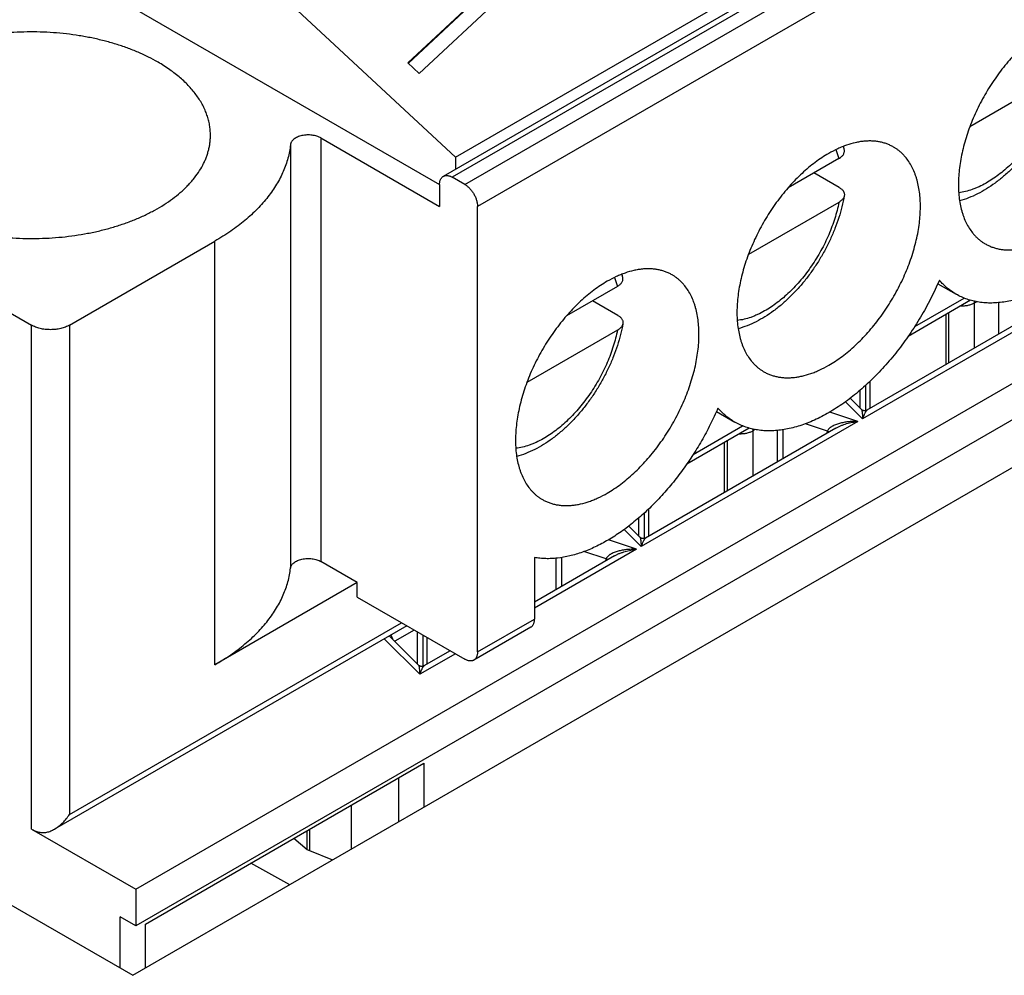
# Model space of a CAD drawing. Header units: inches. Extents: x 0 to 34, y 0 to 22.
# Tile 93 of 118: x 28.713 to 29.146, y 13.664 to 14.084. Entities that reach past the tile are written whole.
import ezdxf

# ---------------------------------------------------------------- set-up
doc = ezdxf.new("R2010")
doc.units = ezdxf.units.IN
doc.header["$LTSCALE"] = 1.87
doc.header["$MEASUREMENT"] = 0
doc.layers.get('0').update_dxf_attribs({"linetype": 'CONTINUOUS'})

msp = doc.modelspace()

# ---------------------------------------------------------------- linework, layer by layer
at = {"color": 7, "linetype": 'CONTINUOUS'}
for p, q in [((29.30542, 14.24991), (28.89898, 14.01523)), ((29.30936, 14.24952), (28.90291, 14.01484)), ((28.90431, 14.02368), (29.29405, 14.24872)), ((28.90848, 14.01163), (29.31493, 14.2463)), ((29.3205, 14.23666), (28.91405, 14.00198)), ((28.61478, 14.17478), (28.89735, 14.01163)), ((28.79573, 14.1247), (28.90431, 14.02368)), ((28.93245, 14.11103), (28.88339, 14.06514)), ((28.88358, 14.06496), (28.93229, 14.11051)), ((28.88838, 14.0605), (28.94466, 14.11306)), ((28.76231, 13.66358), (29.46, 14.06642)), ((28.88838, 14.0605), (28.88339, 14.06514)), ((29.1705, 14.06005), (29.13065, 14.03704)), ((28.57302, 14.03333), (28.71779, 13.94974)), ((28.83173, 14.02919), (28.83173, 13.84275)), ((28.84516, 14.03212), (28.89735, 14.00198)), ((28.84516, 14.03212), (28.84516, 13.84568)), ((29.07174, 14.02699), (29.07306, 14.02308)), ((28.90431, 14.02368), (28.90431, 14.01831)), ((29.07306, 14.02308), (29.0507, 14.01017)), ((29.07322, 14.01031), (29.06208, 14.01674)), ((28.89735, 14.01163), (28.89735, 14.00198)), ((28.90848, 14.01163), (28.90291, 14.01484)), ((29.07306, 14.00379), (29.03321, 13.98078)), ((28.91405, 13.8059), (28.91405, 14.00198)), ((28.73449, 13.94974), (28.79852, 13.98671)), ((28.79852, 13.80028), (28.79852, 13.98671)), ((28.76372, 13.70143), (29.23419, 13.97307)), ((28.9743, 13.97073), (28.97563, 13.96682)), ((29.1166, 13.96799), (29.12465, 13.96335)), ((28.97563, 13.96682), (28.95326, 13.95391)), ((29.17888, 13.96364), (29.0835, 13.90857)), ((28.97578, 13.95405), (28.96465, 13.96048)), ((29.16917, 13.96069), (29.08534, 13.91229)), ((29.13103, 13.96067), (29.10352, 13.94479)), ((29.10642, 13.94912), (29.12813, 13.96166)), ((29.13252, 13.96029), (29.13258, 13.95941)), ((29.13368, 13.96004), (29.13258, 13.95941)), ((29.13258, 13.95941), (29.13258, 13.93957)), ((29.14349, 13.94586), (29.14349, 13.95965)), ((29.23419, 13.957), (28.76372, 13.68535)), ((29.12145, 13.93314), (29.12145, 13.95514)), ((29.12006, 13.95434), (29.12006, 13.93234)), ((28.71779, 13.72795), (28.71779, 13.94974)), ((28.73449, 13.94974), (28.73449, 13.73438)), ((28.97563, 13.94754), (28.93578, 13.92453)), ((29.08665, 13.92495), (29.08665, 13.91305)), ((29.08247, 13.91313), (29.08247, 13.92117)), ((29.08478, 13.92321), (29.08478, 13.91208)), ((29.07602, 13.91605), (29.0835, 13.90857)), ((29.083, 13.9126), (29.07804, 13.91756)), ((29.01917, 13.91173), (29.02721, 13.90709)), ((29.08145, 13.90738), (29.06908, 13.9115)), ((29.08346, 13.91226), (29.08329, 13.91236)), ((29.08534, 13.91229), (29.08531, 13.91228)), ((29.08145, 13.90738), (28.98607, 13.85231)), ((29.07173, 13.90443), (28.9879, 13.85603)), ((29.03359, 13.90441), (29.00609, 13.88853)), ((29.00898, 13.89286), (29.03069, 13.9054)), ((29.03508, 13.90403), (29.03515, 13.90315)), ((29.03624, 13.90378), (29.03515, 13.90315)), ((29.03515, 13.90315), (29.03515, 13.88331)), ((29.04605, 13.88961), (29.04605, 13.90339)), ((29.04843, 13.90369), (29.04843, 13.89098)), ((29.06802, 13.9031), (29.05832, 13.90633)), ((29.06787, 13.90221), (29.06802, 13.9031)), ((29.06862, 13.90264), (29.06802, 13.9031)), ((29.02401, 13.87688), (29.02401, 13.89888)), ((29.02262, 13.89808), (29.02262, 13.87608)), ((28.98921, 13.86869), (28.98921, 13.85679)), ((28.98504, 13.85687), (28.98504, 13.86491)), ((28.98734, 13.86695), (28.98734, 13.85582)), ((28.97858, 13.85979), (28.98607, 13.85231)), ((28.98556, 13.85634), (28.98061, 13.8613)), ((28.98401, 13.85112), (28.97166, 13.85524)), ((28.98602, 13.856), (28.98586, 13.8561)), ((28.98791, 13.85603), (28.98788, 13.85602)), ((28.98401, 13.85112), (28.9391, 13.82519)), ((28.9743, 13.84818), (28.9391, 13.82786)), ((28.9391, 13.84746), (28.9391, 13.82037)), ((28.94862, 13.83335), (28.94862, 13.84714)), ((28.95099, 13.84744), (28.95099, 13.83472)), ((28.97058, 13.84684), (28.96089, 13.85007)), ((28.97044, 13.84595), (28.97058, 13.84684)), ((28.97119, 13.84638), (28.97058, 13.84684)), ((28.86116, 13.83644), (28.84516, 13.84568)), ((28.86116, 13.83644), (28.79852, 13.80028)), ((28.86116, 13.83001), (28.86116, 13.83644)), ((28.86116, 13.83001), (28.90848, 13.80269)), ((28.91405, 13.8059), (28.9391, 13.82037)), ((28.88295, 13.81743), (28.7279, 13.72791)), ((28.73449, 13.73438), (28.88064, 13.81876)), ((28.93747, 13.81676), (28.91242, 13.8023)), ((28.873, 13.81169), (28.88863, 13.79605)), ((28.88813, 13.80008), (28.87524, 13.81298)), ((28.87593, 13.81338), (28.8766, 13.81162)), ((28.88621, 13.81555), (28.87762, 13.81059)), ((28.8876, 13.80061), (28.8876, 13.81474)), ((28.88991, 13.81341), (28.88991, 13.79956)), ((28.89178, 13.81233), (28.89178, 13.80053)), ((28.9043, 13.8051), (28.88863, 13.79605)), ((28.902, 13.80643), (28.89047, 13.79977)), ((28.88859, 13.79974), (28.88842, 13.79984)), ((28.89047, 13.79978), (28.89044, 13.79976)), ((28.53926, 13.79236), (28.76231, 13.66358)), ((28.7679, 13.68616), (28.89039, 13.75688)), ((28.89039, 13.75688), (28.89039, 13.73753)), ((28.87925, 13.75045), (28.87925, 13.7311)), ((28.85842, 13.73843), (28.85842, 13.71907)), ((28.71779, 13.72795), (28.76372, 13.70143)), ((28.83916, 13.719), (28.83916, 13.72731)), ((28.84013, 13.72787), (28.84013, 13.71844)), ((28.83324, 13.72389), (28.83916, 13.719)), ((28.83916, 13.719), (28.83961, 13.7187)), ((28.83961, 13.7187), (28.84013, 13.71844)), ((28.84013, 13.71844), (28.85025, 13.71435)), ((28.8314, 13.70347), (28.81435, 13.71298)), ((28.76372, 13.70143), (28.76372, 13.68535)), ((28.76372, 13.68535), (28.75676, 13.68937)), ((28.75676, 13.66678), (28.75676, 13.68937)), ((28.7679, 13.6668), (28.7679, 13.68616))]:
    msp.add_line(p, q, dxfattribs=at)
for points in [[(29.08531, 13.91228), (29.08515, 13.9122), (29.08498, 13.91213), (29.08479, 13.91208), (29.0846, 13.91205), (29.0844, 13.91203), (29.08421, 13.91204), (29.08401, 13.91207), (29.08382, 13.91211), (29.08364, 13.91218), (29.08346, 13.91226), (29.08329, 13.91236), (29.08314, 13.91247), (29.083, 13.9126)], [(28.98788, 13.85602), (28.98772, 13.85594), (28.98754, 13.85587), (28.98736, 13.85582), (28.98716, 13.85579), (28.98697, 13.85578), (28.98677, 13.85578), (28.98658, 13.85581), (28.98639, 13.85586), (28.9862, 13.85592), (28.98602, 13.856), (28.98586, 13.8561), (28.98571, 13.85621), (28.98556, 13.85634)], [(28.89044, 13.79976), (28.89028, 13.79968), (28.89011, 13.79961), (28.88992, 13.79956), (28.88973, 13.79953), (28.88953, 13.79952), (28.88934, 13.79952), (28.88914, 13.79955), (28.88895, 13.7996), (28.88876, 13.79966), (28.88859, 13.79974), (28.88842, 13.79984), (28.88827, 13.79996), (28.88813, 13.80009)]]:
    msp.add_lwpolyline(points, dxfattribs=at)
for centre in [(29.03853, 14.01886), (28.9411, 13.9626)]:
    msp.add_arc(centre, 0.03777, 12.4439, 14.6942, dxfattribs=at)
for points, knots in [([(29.16599, 14.08155), (29.16498, 14.08097), (29.16297, 14.07972), (29.16002, 14.07764), (29.1571, 14.07532), (29.15423, 14.07278), (29.15142, 14.07005), (29.14869, 14.06712), (29.14606, 14.06402), (29.14353, 14.06076), (29.14113, 14.05736), (29.13886, 14.05384), (29.13673, 14.05022), (29.13476, 14.04652), (29.13297, 14.04275), (29.13135, 14.03894), (29.12991, 14.03511), (29.12868, 14.03128), (29.12764, 14.02747), (29.12681, 14.0237), (29.12619, 14.01999), (29.12579, 14.01636), (29.1256, 14.01283), (29.12563, 14.00942), (29.12588, 14.00615), (29.12635, 14.00303), (29.12693, 14.00055), (29.1275, 13.99866), (29.12812, 13.99687), (29.12903, 13.99476), (29.13033, 13.99242), (29.13159, 13.99065), (29.13269, 13.98935), (29.13356, 13.98845), (29.13446, 13.98762), (29.13541, 13.98684), (29.13641, 13.98614), (29.1371, 13.98571), (29.13745, 13.98551)], [0, 0, 0, 0, 0.030664, 0.062386, 0.095099, 0.128721, 0.163158, 0.198306, 0.23405, 0.270271, 0.306843, 0.343636, 0.380517, 0.417354, 0.454013, 0.490365, 0.526282, 0.561641, 0.596326, 0.63023, 0.663255, 0.695315, 0.726337, 0.756266, 0.785065, 0.812717, 0.839231, 0.852074, 0.864649, 0.889026, 0.912465, 0.9351, 0.946171, 0.957105, 0.967928, 0.978667, 0.989348, 1, 1, 1, 1]), ([(28.77346, 14.06548), (28.77207, 14.06628), (28.76919, 14.06782), (28.76466, 14.06991), (28.75988, 14.0718), (28.75488, 14.07348), (28.74967, 14.07494), (28.74429, 14.07618), (28.73877, 14.07719), (28.73313, 14.07796), (28.72742, 14.07849), (28.72165, 14.07878), (28.71586, 14.07882), (28.71007, 14.07861), (28.70434, 14.07816), (28.69867, 14.07747), (28.69311, 14.07654), (28.68768, 14.07538), (28.68241, 14.07399), (28.67733, 14.07238), (28.67248, 14.07056), (28.66786, 14.06854), (28.66352, 14.06633), (28.65947, 14.06393), (28.65573, 14.06138), (28.65232, 14.05867), (28.64976, 14.05627), (28.64789, 14.05429), (28.64619, 14.05231), (28.6443, 14.04977), (28.6427, 14.0471), (28.64163, 14.04493), (28.64095, 14.0433), (28.64036, 14.04166), (28.63988, 14.04001), (28.63951, 14.03835), (28.63924, 14.03668), (28.63908, 14.035), (28.63905, 14.03389), (28.63905, 14.03333)], [0, 0, 0, 0, 0.030663, 0.062384, 0.095096, 0.128717, 0.163153, 0.198299, 0.234042, 0.270262, 0.306833, 0.343624, 0.380504, 0.41734, 0.453999, 0.49035, 0.526265, 0.561624, 0.596308, 0.630212, 0.663236, 0.695296, 0.726318, 0.756248, 0.785046, 0.812699, 0.839214, 0.852058, 0.864633, 0.88901, 0.912451, 0.923864, 0.935096, 0.946167, 0.957102, 0.967926, 0.978665, 0.989347, 1, 1, 1, 1]), ([(28.79653, 14.03333), (28.79653, 14.03407), (28.79646, 14.03556), (28.79618, 14.0378), (28.7957, 14.04002), (28.79504, 14.04222), (28.79419, 14.0444), (28.79315, 14.04656), (28.79194, 14.04868), (28.79054, 14.05076), (28.78897, 14.0528), (28.78662, 14.0555), (28.78395, 14.05805), (28.78102, 14.06045), (28.77781, 14.06282), (28.77524, 14.06445), (28.77346, 14.06548)], [0, 0, 0, 0, 0.053903, 0.108064, 0.162735, 0.218157, 0.274554, 0.332128, 0.39106, 0.451505, 0.513593, 0.577429, 0.710591, 0.780061, 0.851464, 1, 1, 1, 1]), ([(29.17288, 14.06292), (29.17259, 14.06131), (29.17189, 14.05809), (29.17051, 14.05329), (29.16879, 14.0485), (29.16676, 14.04375), (29.16444, 14.03909), (29.16184, 14.03457), (29.15898, 14.03021), (29.1559, 14.02606), (29.15262, 14.02216), (29.14917, 14.01854), (29.14557, 14.01523), (29.14185, 14.01227), (29.13803, 14.00967), (29.13414, 14.00747), (29.13019, 14.0057), (29.1275, 14.00479), (29.12616, 14.00443)], [0, 0, 0, 0, 0.062333, 0.126174, 0.191254, 0.257257, 0.323832, 0.390611, 0.457215, 0.523276, 0.588441, 0.65239, 0.714849, 0.775603, 0.834509, 0.891506, 0.946627, 1, 1, 1, 1]), ([(29.1705, 14.06005), (29.17026, 14.05887), (29.16972, 14.05648), (29.1687, 14.05292), (29.16746, 14.04934), (29.16603, 14.04578), (29.1644, 14.04225), (29.1626, 14.03878), (29.16063, 14.0354), (29.1585, 14.03212), (29.15623, 14.02897), (29.15384, 14.02597), (29.15134, 14.02315), (29.14875, 14.02051), (29.14609, 14.01809), (29.14337, 14.01589), (29.14062, 14.01393), (29.13874, 14.01277), (29.13779, 14.01224)], [0, 0, 0, 0, 0.060813, 0.123152, 0.186768, 0.25139, 0.316734, 0.382504, 0.448399, 0.514118, 0.579359, 0.643829, 0.707246, 0.769343, 0.829872, 0.888612, 0.945373, 1, 1, 1, 1]), ([(28.66211, 14.00118), (28.6635, 14.00038), (28.66638, 13.99883), (28.67091, 13.99675), (28.67569, 13.99486), (28.6807, 13.99318), (28.6859, 13.99171), (28.69128, 13.99047), (28.6968, 13.98947), (28.70244, 13.98869), (28.70816, 13.98816), (28.71393, 13.98788), (28.71972, 13.98784), (28.7255, 13.98804), (28.73124, 13.98849), (28.7369, 13.98918), (28.74246, 13.99011), (28.74789, 13.99127), (28.75316, 13.99266), (28.75824, 13.99427), (28.7631, 13.9961), (28.76771, 13.99812), (28.77205, 14.00033), (28.77611, 14.00272), (28.77984, 14.00528), (28.78325, 14.00799), (28.78582, 14.01039), (28.78768, 14.01237), (28.78938, 14.01435), (28.79128, 14.01689), (28.79287, 14.01956), (28.79394, 14.02173), (28.79463, 14.02335), (28.79521, 14.02499), (28.79569, 14.02665), (28.79606, 14.02831), (28.79633, 14.02998), (28.79649, 14.03165), (28.79653, 14.03277), (28.79653, 14.03333)], [0, 0, 0, 0, 0.030663, 0.062384, 0.095096, 0.128717, 0.163153, 0.198299, 0.234042, 0.270262, 0.306833, 0.343624, 0.380504, 0.41734, 0.453999, 0.49035, 0.526265, 0.561624, 0.596308, 0.630212, 0.663236, 0.695296, 0.726318, 0.756248, 0.785046, 0.812699, 0.839214, 0.852058, 0.864633, 0.88901, 0.912451, 0.923864, 0.935096, 0.946167, 0.957102, 0.967926, 0.978665, 0.989347, 1, 1, 1, 1]), ([(28.84516, 14.03212), (28.84488, 14.03227), (28.8443, 14.03257), (28.84335, 14.03291), (28.84232, 14.03318), (28.84124, 14.03336), (28.84013, 14.03345), (28.83901, 14.03345), (28.8379, 14.03336), (28.83682, 14.03317), (28.8358, 14.0329), (28.83485, 14.03255), (28.834, 14.03212), (28.83326, 14.03163), (28.83265, 14.03108), (28.83225, 14.03058), (28.83202, 14.03015), (28.83188, 14.02984), (28.83178, 14.02951), (28.83175, 14.0293), (28.83173, 14.02919)], [0, 0, 0, 0, 0.061788, 0.127409, 0.196209, 0.267383, 0.340012, 0.41312, 0.485709, 0.556803, 0.625488, 0.690963, 0.752584, 0.809926, 0.862858, 0.911617, 0.934659, 0.956959, 0.978676, 1, 1, 1, 1]), ([(28.83173, 14.02919), (28.83163, 14.02819), (28.83133, 14.0262), (28.83066, 14.02325), (28.82975, 14.02031), (28.82862, 14.0174), (28.82726, 14.01453), (28.82567, 14.01169), (28.82387, 14.0089), (28.82185, 14.00616), (28.81962, 14.00347), (28.81718, 14.00085), (28.81454, 13.99829), (28.8117, 13.9958), (28.80867, 13.99339), (28.80434, 13.99025), (28.80089, 13.98808), (28.79852, 13.98671)], [0, 0, 0, 0, 0.053617, 0.107744, 0.162578, 0.218306, 0.275098, 0.333106, 0.392463, 0.453283, 0.515661, 0.579671, 0.645371, 0.712799, 0.781979, 0.852918, 1, 1, 1, 1]), ([(29.0971, 14.02812), (29.09663, 14.02839), (29.09567, 14.0289), (29.09417, 14.02952), (29.0926, 14.03003), (29.09098, 14.03041), (29.0893, 14.03067), (29.08757, 14.0308), (29.0858, 14.03081), (29.08399, 14.03069), (29.08213, 14.03044), (29.07959, 14.02994), (29.07702, 14.02919), (29.07445, 14.02822), (29.0718, 14.02706), (29.06984, 14.02604), (29.06856, 14.0253)], [0, 0, 0, 0, 0.0539, 0.108058, 0.162727, 0.218147, 0.274542, 0.332115, 0.391046, 0.451491, 0.513579, 0.577416, 0.710581, 0.780052, 0.851458, 1, 1, 1, 1]), ([(29.06856, 13.93208), (29.06956, 13.93266), (29.07158, 13.93391), (29.07453, 13.936), (29.07745, 13.93831), (29.08032, 13.94085), (29.08312, 13.94359), (29.08585, 13.94651), (29.08849, 13.94961), (29.09101, 13.95287), (29.09342, 13.95627), (29.09569, 13.95979), (29.09782, 13.96341), (29.09978, 13.96711), (29.10158, 13.97088), (29.1032, 13.97469), (29.10463, 13.97852), (29.10587, 13.98235), (29.10691, 13.98616), (29.10774, 13.98993), (29.10836, 13.99364), (29.10876, 13.99727), (29.10894, 14.0008), (29.10891, 14.00421), (29.10866, 14.00748), (29.10819, 14.0106), (29.10762, 14.01308), (29.10705, 14.01497), (29.10642, 14.01676), (29.10552, 14.01887), (29.10421, 14.02121), (29.10295, 14.02299), (29.10185, 14.02428), (29.10099, 14.02518), (29.10008, 14.02601), (29.09913, 14.02679), (29.09814, 14.02749), (29.09745, 14.02792), (29.0971, 14.02812)], [0, 0, 0, 0, 0.030664, 0.062386, 0.095099, 0.128721, 0.163158, 0.198306, 0.23405, 0.270271, 0.306843, 0.343636, 0.380517, 0.417354, 0.454013, 0.490365, 0.526282, 0.561641, 0.596326, 0.63023, 0.663255, 0.695315, 0.726337, 0.756266, 0.785065, 0.812717, 0.839231, 0.852074, 0.864649, 0.889026, 0.912465, 0.9351, 0.946171, 0.957105, 0.967928, 0.978667, 0.989348, 1, 1, 1, 1]), ([(29.06856, 14.0253), (29.06755, 14.02471), (29.06553, 14.02346), (29.06258, 14.02138), (29.05966, 14.01906), (29.05679, 14.01653), (29.05399, 14.01379), (29.05126, 14.01086), (29.04862, 14.00776), (29.0461, 14.0045), (29.04369, 14.0011), (29.04142, 13.99758), (29.0393, 13.99396), (29.03733, 13.99026), (29.03553, 13.98649), (29.03391, 13.98269), (29.03248, 13.97886), (29.03124, 13.97503), (29.0302, 13.97121), (29.02937, 13.96744), (29.02876, 13.96373), (29.02835, 13.9601), (29.02817, 13.95657), (29.0282, 13.95316), (29.02845, 13.94989), (29.02892, 13.94677), (29.02949, 13.94429), (29.03006, 13.9424), (29.03069, 13.94061), (29.03159, 13.9385), (29.0329, 13.93616), (29.03416, 13.93439), (29.03526, 13.9331), (29.03612, 13.9322), (29.03703, 13.93136), (29.03798, 13.93059), (29.03897, 13.92988), (29.03966, 13.92945), (29.04001, 13.92925)], [0, 0, 0, 0, 0.030664, 0.062386, 0.095099, 0.128721, 0.163158, 0.198306, 0.23405, 0.270271, 0.306843, 0.343636, 0.380517, 0.417354, 0.454013, 0.490365, 0.526282, 0.561641, 0.596326, 0.63023, 0.663255, 0.695315, 0.726337, 0.756266, 0.785065, 0.812717, 0.839231, 0.852074, 0.864649, 0.889026, 0.912465, 0.9351, 0.946171, 0.957105, 0.967928, 0.978667, 0.989348, 1, 1, 1, 1]), ([(29.07306, 14.02308), (29.07328, 14.0232), (29.07368, 14.02346), (29.07422, 14.0239), (29.07467, 14.02437), (29.07504, 14.02486), (29.0753, 14.02538), (29.07546, 14.02592), (29.0755, 14.02646), (29.07546, 14.02682), (29.07542, 14.027)], [0, 0, 0, 0, 0.150622, 0.292346, 0.425251, 0.549926, 0.667576, 0.780074, 0.889917, 1, 1, 1, 1]), ([(29.21471, 14.02576), (29.21351, 14.02298), (29.21092, 14.01748), (29.20651, 14.00949), (29.20161, 14.00182), (29.19715, 13.99573), (29.19339, 13.99109), (29.19049, 13.98776), (29.18752, 13.98458), (29.18448, 13.98155), (29.18139, 13.97868), (29.17825, 13.97598), (29.17507, 13.97347), (29.17186, 13.97114), (29.16864, 13.969), (29.1654, 13.96707), (29.16217, 13.96535), (29.15895, 13.96383), (29.15575, 13.96254), (29.15258, 13.96146), (29.14946, 13.96061), (29.14638, 13.95999), (29.14336, 13.9596), (29.14041, 13.95944), (29.13753, 13.95951), (29.13475, 13.95981), (29.13205, 13.96034), (29.12946, 13.9611), (29.12699, 13.96209), (29.12541, 13.96291), (29.12465, 13.96335)], [0, 0, 0, 0, 0.07524, 0.150976, 0.226591, 0.301473, 0.338457, 0.375036, 0.411142, 0.446709, 0.481675, 0.515982, 0.549578, 0.582414, 0.614451, 0.645653, 0.675996, 0.705461, 0.73404, 0.761736, 0.788565, 0.814551, 0.839737, 0.864177, 0.887939, 0.911109, 0.933784, 0.956075, 0.978104, 1, 1, 1, 1]), ([(28.89735, 14.01163), (28.89735, 14.01183), (28.89736, 14.01223), (28.89744, 14.01281), (28.89757, 14.01335), (28.89776, 14.01384), (28.89799, 14.01428), (28.89827, 14.01466), (28.8986, 14.01498), (28.89885, 14.01516), (28.89898, 14.01523)], [0, 0, 0, 0, 0.148606, 0.2895, 0.422723, 0.548642, 0.668, 0.781938, 0.891987, 1, 1, 1, 1]), ([(28.89898, 14.01523), (28.89911, 14.01531), (28.89938, 14.01543), (28.89982, 14.01556), (28.9003, 14.01561), (28.90079, 14.01559), (28.90131, 14.01551), (28.90184, 14.01535), (28.90238, 14.01513), (28.90274, 14.01494), (28.90291, 14.01484)], [0, 0, 0, 0, 0.10801, 0.218057, 0.331993, 0.45135, 0.577271, 0.710495, 0.851391, 1, 1, 1, 1]), ([(28.90848, 14.01163), (28.90867, 14.01152), (28.90904, 14.01128), (28.90958, 14.01088), (28.91011, 14.01042), (28.9108, 14.00973), (28.91161, 14.00876), (28.91244, 14.00748), (28.91313, 14.00612), (28.91357, 14.00494), (28.91382, 14.004), (28.91395, 14.00331), (28.91403, 14.00264), (28.91405, 14.0022), (28.91405, 14.00198)], [0, 0, 0, 0, 0.055852, 0.114207, 0.174825, 0.237411, 0.367022, 0.500006, 0.632989, 0.762598, 0.825182, 0.885798, 0.94415, 1, 1, 1, 1]), ([(29.13779, 14.01224), (29.13679, 14.01167), (29.13527, 14.01089), (29.1332, 14.01), (29.13028, 14.0089), (29.12777, 14.00828), (29.12576, 14.00804)], [0, 0, 0, 0, 0.269819, 0.399805, 0.526471, 1, 1, 1, 1]), ([(29.07544, 14.00666), (29.07515, 14.00506), (29.07445, 14.00183), (29.07307, 13.99703), (29.07136, 13.99224), (29.06933, 13.98749), (29.067, 13.98284), (29.0644, 13.97831), (29.06155, 13.97395), (29.05847, 13.9698), (29.05519, 13.9659), (29.05173, 13.96228), (29.04813, 13.95897), (29.04441, 13.95601), (29.04059, 13.95341), (29.0367, 13.95122), (29.03276, 13.94944), (29.03007, 13.94854), (29.02872, 13.94817)], [0, 0, 0, 0, 0.062333, 0.126174, 0.191254, 0.257257, 0.323832, 0.390611, 0.457215, 0.523276, 0.588441, 0.65239, 0.714849, 0.775603, 0.834509, 0.891506, 0.946627, 1, 1, 1, 1]), ([(29.07544, 14.00666), (29.07542, 14.00652), (29.07535, 14.00625), (29.07518, 14.00585), (29.07496, 14.00547), (29.07458, 14.00496), (29.07409, 14.0045), (29.07353, 14.00408), (29.07322, 14.00389), (29.07306, 14.00379)], [0, 0, 0, 0, 0.107699, 0.218682, 0.334119, 0.454906, 0.714449, 0.85401, 1, 1, 1, 1]), ([(29.07322, 14.01031), (29.07342, 14.0102), (29.07379, 14.00996), (29.07429, 14.00955), (29.07472, 14.00911), (29.07505, 14.00865), (29.0753, 14.00816), (29.07545, 14.00766), (29.0755, 14.00716), (29.07547, 14.00682), (29.07544, 14.00666)], [0, 0, 0, 0, 0.150618, 0.292224, 0.424986, 0.549598, 0.66734, 0.780065, 0.890095, 1, 1, 1, 1]), ([(29.07306, 14.00379), (29.07283, 14.00261), (29.07228, 14.00023), (29.07126, 13.99666), (29.07003, 13.99309), (29.06859, 13.98952), (29.06697, 13.98599), (29.06516, 13.98252), (29.06319, 13.97914), (29.06106, 13.97586), (29.0588, 13.97271), (29.05641, 13.96971), (29.05391, 13.96689), (29.05132, 13.96426), (29.04866, 13.96183), (29.04594, 13.95963), (29.04319, 13.95767), (29.0413, 13.95652), (29.04036, 13.95598)], [0, 0, 0, 0, 0.060813, 0.123152, 0.186768, 0.25139, 0.316734, 0.382504, 0.448399, 0.514118, 0.579359, 0.643829, 0.707246, 0.769343, 0.829872, 0.888612, 0.945373, 1, 1, 1, 1]), ([(29.13745, 13.98551), (29.13791, 13.98524), (29.13887, 13.98474), (29.14038, 13.98411), (29.14194, 13.9836), (29.14357, 13.98322), (29.14525, 13.98296), (29.14697, 13.98283), (29.14875, 13.98283), (29.15056, 13.98295), (29.15241, 13.98319), (29.15496, 13.98369), (29.15753, 13.98444), (29.16009, 13.98541), (29.16275, 13.98657), (29.1647, 13.98759), (29.16599, 13.98834)], [0, 0, 0, 0, 0.0539, 0.108058, 0.162727, 0.218147, 0.274542, 0.332115, 0.391046, 0.451491, 0.513579, 0.577416, 0.710581, 0.780052, 0.851458, 1, 1, 1, 1]), ([(28.99966, 13.97187), (28.9992, 13.97214), (28.99824, 13.97264), (28.99673, 13.97327), (28.99517, 13.97377), (28.99354, 13.97415), (28.99186, 13.97441), (28.99014, 13.97454), (28.98836, 13.97455), (28.98655, 13.97443), (28.9847, 13.97418), (28.98215, 13.97368), (28.97959, 13.97293), (28.97702, 13.97196), (28.97436, 13.9708), (28.97241, 13.96978), (28.97112, 13.96904)], [0, 0, 0, 0, 0.0539, 0.108058, 0.162727, 0.218147, 0.274542, 0.332115, 0.391046, 0.451491, 0.513579, 0.577416, 0.710581, 0.780052, 0.851458, 1, 1, 1, 1]), ([(28.97112, 13.87582), (28.97213, 13.8764), (28.97414, 13.87765), (28.97709, 13.87974), (28.98001, 13.88205), (28.98288, 13.88459), (28.98569, 13.88733), (28.98842, 13.89026), (28.99105, 13.89336), (28.99358, 13.89662), (28.99598, 13.90001), (28.99825, 13.90353), (29.00038, 13.90715), (29.00235, 13.91086), (29.00414, 13.91462), (29.00576, 13.91843), (29.0072, 13.92226), (29.00844, 13.92609), (29.00947, 13.9299), (29.0103, 13.93367), (29.01092, 13.93738), (29.01132, 13.94101), (29.01151, 13.94454), (29.01148, 13.94795), (29.01123, 13.95123), (29.01076, 13.95434), (29.01018, 13.95683), (29.00961, 13.95872), (29.00899, 13.9605), (29.00808, 13.96261), (29.00678, 13.96495), (29.00552, 13.96673), (29.00442, 13.96802), (29.00355, 13.96892), (29.00265, 13.96976), (29.0017, 13.97053), (29.0007, 13.97124), (29.00001, 13.97166), (28.99966, 13.97187)], [0, 0, 0, 0, 0.030664, 0.062386, 0.095099, 0.128721, 0.163158, 0.198306, 0.23405, 0.270271, 0.306843, 0.343636, 0.380517, 0.417354, 0.454013, 0.490365, 0.526282, 0.561641, 0.596326, 0.63023, 0.663255, 0.695315, 0.726337, 0.756266, 0.785065, 0.812717, 0.839231, 0.852074, 0.864649, 0.889026, 0.912465, 0.9351, 0.946171, 0.957105, 0.967928, 0.978667, 0.989348, 1, 1, 1, 1]), ([(28.97112, 13.96904), (28.97011, 13.96846), (28.9681, 13.9672), (28.96515, 13.96512), (28.96223, 13.9628), (28.95936, 13.96027), (28.95655, 13.95753), (28.95382, 13.9546), (28.95119, 13.9515), (28.94866, 13.94824), (28.94626, 13.94484), (28.94398, 13.94133), (28.94186, 13.9377), (28.93989, 13.934), (28.93809, 13.93024), (28.93647, 13.92643), (28.93504, 13.9226), (28.9338, 13.91877), (28.93277, 13.91496), (28.93194, 13.91119), (28.93132, 13.90748), (28.93092, 13.90385), (28.93073, 13.90032), (28.93076, 13.89691), (28.93101, 13.89363), (28.93148, 13.89051), (28.93205, 13.88803), (28.93262, 13.88614), (28.93325, 13.88436), (28.93416, 13.88225), (28.93546, 13.8799), (28.93672, 13.87813), (28.93782, 13.87684), (28.93868, 13.87594), (28.93959, 13.8751), (28.94054, 13.87433), (28.94154, 13.87362), (28.94222, 13.87319), (28.94257, 13.87299)], [0, 0, 0, 0, 0.030664, 0.062386, 0.095099, 0.128721, 0.163158, 0.198306, 0.23405, 0.270271, 0.306843, 0.343636, 0.380517, 0.417354, 0.454013, 0.490365, 0.526282, 0.561641, 0.596326, 0.63023, 0.663255, 0.695315, 0.726337, 0.756266, 0.785065, 0.812717, 0.839231, 0.852074, 0.864649, 0.889026, 0.912465, 0.9351, 0.946171, 0.957105, 0.967928, 0.978667, 0.989348, 1, 1, 1, 1]), ([(28.97563, 13.96682), (28.97584, 13.96694), (28.97624, 13.9672), (28.97678, 13.96764), (28.97724, 13.96811), (28.9776, 13.96861), (28.97786, 13.96912), (28.97802, 13.96966), (28.97807, 13.97021), (28.97802, 13.97056), (28.97798, 13.97074)], [0, 0, 0, 0, 0.150622, 0.292346, 0.425251, 0.549926, 0.667576, 0.780074, 0.889917, 1, 1, 1, 1]), ([(29.11727, 13.9695), (29.11607, 13.96672), (29.11348, 13.96122), (29.10908, 13.95324), (29.10418, 13.94556), (29.09972, 13.93947), (29.09595, 13.93483), (29.09305, 13.9315), (29.09008, 13.92832), (29.08704, 13.92529), (29.08395, 13.92242), (29.08081, 13.91972), (29.07763, 13.91721), (29.07442, 13.91488), (29.0712, 13.91275), (29.06797, 13.91081), (29.06474, 13.90909), (29.06152, 13.90758), (29.05832, 13.90628), (29.05515, 13.90521), (29.05202, 13.90436), (29.04894, 13.90373), (29.04592, 13.90334), (29.04297, 13.90318), (29.0401, 13.90325), (29.03731, 13.90355), (29.03462, 13.90408), (29.03203, 13.90485), (29.02955, 13.90584), (29.02798, 13.90665), (29.02721, 13.90709)], [0, 0, 0, 0, 0.07524, 0.150976, 0.226591, 0.301473, 0.338457, 0.375036, 0.411142, 0.446709, 0.481675, 0.515982, 0.549578, 0.582414, 0.614451, 0.645653, 0.675996, 0.705461, 0.73404, 0.761736, 0.788565, 0.814551, 0.839737, 0.864177, 0.887939, 0.911109, 0.933784, 0.956075, 0.978104, 1, 1, 1, 1]), ([(29.12465, 13.96335), (29.12396, 13.96374), (29.12262, 13.9646), (29.12071, 13.96606), (29.11891, 13.96769), (29.11781, 13.96888), (29.11727, 13.9695)], [0, 0, 0, 0, 0.246985, 0.495194, 0.745819, 1, 1, 1, 1]), ([(29.13258, 13.95941), (29.13238, 13.95929), (29.13196, 13.95908), (29.13129, 13.9588), (29.13057, 13.95856), (29.12981, 13.95837), (29.12902, 13.95822), (29.12794, 13.95809), (29.12711, 13.95807), (29.12656, 13.95809)], [0, 0, 0, 0, 0.111356, 0.228028, 0.349452, 0.474925, 0.603642, 0.734713, 1, 1, 1, 1]), ([(29.04036, 13.95598), (29.03935, 13.95542), (29.03783, 13.95463), (29.03577, 13.95374), (29.03285, 13.95264), (29.03033, 13.95202), (29.02832, 13.95178)], [0, 0, 0, 0, 0.269819, 0.399805, 0.526471, 1, 1, 1, 1]), ([(28.97801, 13.9504), (28.97772, 13.9488), (28.97702, 13.94558), (28.97564, 13.94078), (28.97392, 13.93598), (28.97189, 13.93124), (28.96957, 13.92658), (28.96697, 13.92205), (28.96411, 13.91769), (28.96103, 13.91354), (28.95775, 13.90964), (28.9543, 13.90602), (28.9507, 13.90271), (28.94698, 13.89975), (28.94316, 13.89716), (28.93927, 13.89496), (28.93532, 13.89318), (28.93263, 13.89228), (28.93129, 13.89191)], [0, 0, 0, 0, 0.062333, 0.126174, 0.191254, 0.257257, 0.323832, 0.390611, 0.457215, 0.523276, 0.588441, 0.65239, 0.714849, 0.775603, 0.834509, 0.891506, 0.946627, 1, 1, 1, 1]), ([(28.97801, 13.9504), (28.97798, 13.95026), (28.97791, 13.94999), (28.97775, 13.9496), (28.97752, 13.94921), (28.97714, 13.9487), (28.97666, 13.94824), (28.9761, 13.94782), (28.97579, 13.94763), (28.97563, 13.94754)], [0, 0, 0, 0, 0.107699, 0.218682, 0.334119, 0.454906, 0.714449, 0.85401, 1, 1, 1, 1]), ([(28.97578, 13.95405), (28.97598, 13.95394), (28.97635, 13.9537), (28.97686, 13.95329), (28.97728, 13.95285), (28.97762, 13.95239), (28.97786, 13.9519), (28.97801, 13.95141), (28.97806, 13.9509), (28.97803, 13.95056), (28.97801, 13.9504)], [0, 0, 0, 0, 0.150618, 0.292224, 0.424986, 0.549598, 0.66734, 0.780065, 0.890095, 1, 1, 1, 1]), ([(28.73449, 13.94974), (28.73421, 13.94958), (28.73362, 13.94928), (28.73269, 13.94888), (28.7317, 13.94854), (28.73065, 13.94825), (28.72956, 13.94803), (28.72844, 13.94787), (28.72729, 13.94777), (28.72614, 13.94774), (28.72498, 13.94777), (28.72384, 13.94787), (28.72271, 13.94803), (28.72162, 13.94825), (28.72058, 13.94854), (28.71958, 13.94888), (28.71865, 13.94928), (28.71807, 13.94958), (28.71779, 13.94974)], [0, 0, 0, 0, 0.055839, 0.11418, 0.174784, 0.237354, 0.301549, 0.366993, 0.433283, 0.5, 0.566717, 0.633007, 0.698451, 0.762646, 0.825216, 0.88582, 0.944161, 1, 1, 1, 1]), ([(28.97563, 13.94754), (28.97539, 13.94635), (28.97485, 13.94397), (28.97382, 13.9404), (28.97259, 13.93683), (28.97116, 13.93326), (28.96953, 13.92973), (28.96773, 13.92626), (28.96575, 13.92288), (28.96363, 13.9196), (28.96136, 13.91645), (28.95897, 13.91346), (28.95647, 13.91063), (28.95388, 13.908), (28.95122, 13.90557), (28.9485, 13.90337), (28.94575, 13.90142), (28.94387, 13.90026), (28.94292, 13.89972)], [0, 0, 0, 0, 0.060813, 0.123152, 0.186768, 0.25139, 0.316734, 0.382504, 0.448399, 0.514118, 0.579359, 0.643829, 0.707246, 0.769343, 0.829872, 0.888612, 0.945373, 1, 1, 1, 1]), ([(29.04001, 13.92925), (29.04048, 13.92898), (29.04144, 13.92848), (29.04294, 13.92785), (29.04451, 13.92734), (29.04613, 13.92696), (29.04781, 13.9267), (29.04954, 13.92657), (29.05131, 13.92657), (29.05313, 13.92669), (29.05498, 13.92693), (29.05752, 13.92743), (29.06009, 13.92818), (29.06266, 13.92915), (29.06531, 13.93031), (29.06727, 13.93133), (29.06856, 13.93208)], [0, 0, 0, 0, 0.0539, 0.108058, 0.162727, 0.218147, 0.274542, 0.332115, 0.391046, 0.451491, 0.513579, 0.577416, 0.710581, 0.780052, 0.851458, 1, 1, 1, 1]), ([(29.01984, 13.91324), (29.01878, 13.91079), (29.01651, 13.90592), (29.01269, 13.89882), (29.00848, 13.89195), (29.00392, 13.88536), (28.99904, 13.87912), (28.9939, 13.8733), (28.98854, 13.86794), (28.9839, 13.86387), (28.98011, 13.86089), (28.97728, 13.85883), (28.97443, 13.85692), (28.97158, 13.85516), (28.96872, 13.85357), (28.96587, 13.85214), (28.96303, 13.85088), (28.96021, 13.84978), (28.95741, 13.84886), (28.95378, 13.84789), (28.95017, 13.84724), (28.94662, 13.84696), (28.94405, 13.84694), (28.94155, 13.84709), (28.93991, 13.84732), (28.9391, 13.84746)], [0, 0, 0, 0, 0.072434, 0.145352, 0.218289, 0.290783, 0.362378, 0.432636, 0.501148, 0.567541, 0.599844, 0.6315, 0.662478, 0.692752, 0.7223, 0.751106, 0.779162, 0.806463, 0.833015, 0.858829, 0.908312, 0.932073, 0.955234, 0.977853, 1, 1, 1, 1]), ([(29.02721, 13.90709), (29.02653, 13.90748), (29.02518, 13.90834), (29.02327, 13.9098), (29.02148, 13.91143), (29.02037, 13.91262), (29.01984, 13.91324)], [0, 0, 0, 0, 0.246985, 0.495194, 0.745819, 1, 1, 1, 1]), ([(29.083, 13.9126), (29.08301, 13.91259), (29.08302, 13.91257), (29.08304, 13.91254), (29.08306, 13.91249), (29.08309, 13.91241), (29.08312, 13.91229), (29.08316, 13.91213), (29.08319, 13.91194), (29.08322, 13.91173), (29.08325, 13.91149), (29.08329, 13.91114), (29.08334, 13.91065), (29.0834, 13.91001), (29.08345, 13.90931), (29.08349, 13.90882), (29.0835, 13.90857)], [0, 0, 0, 0, 0.008518, 0.018952, 0.031345, 0.045668, 0.07982, 0.120831, 0.168126, 0.221192, 0.279597, 0.342972, 0.483429, 0.640609, 0.813119, 1, 1, 1, 1]), ([(29.08534, 13.91229), (29.08533, 13.91228), (29.0853, 13.91226), (29.08523, 13.91221), (29.08514, 13.91212), (29.08504, 13.91199), (29.08493, 13.91184), (29.08482, 13.91166), (29.08467, 13.91139), (29.08447, 13.911), (29.08423, 13.91048), (29.08399, 13.9099), (29.08374, 13.90925), (29.08358, 13.9088), (29.0835, 13.90857)], [0, 0, 0, 0, 0.013125, 0.027686, 0.061148, 0.10027, 0.14474, 0.194228, 0.248413, 0.369746, 0.506836, 0.658236, 0.822878, 1, 1, 1, 1]), ([(29.08145, 13.90738), (29.0808, 13.90739), (29.07951, 13.90739), (29.07757, 13.90726), (29.07598, 13.90705), (29.07472, 13.90682), (29.0738, 13.90661), (29.07289, 13.90637), (29.072, 13.90608), (29.07114, 13.90574), (29.07046, 13.90541), (29.06994, 13.90512), (29.06957, 13.90489), (29.06922, 13.90463), (29.0689, 13.90436), (29.06861, 13.90408), (29.06836, 13.90377), (29.06816, 13.90344), (29.06806, 13.90321), (29.06802, 13.9031)], [0, 0, 0, 0, 0.132126, 0.263823, 0.39477, 0.459832, 0.52451, 0.588695, 0.652237, 0.714926, 0.776462, 0.806677, 0.836427, 0.865628, 0.894181, 0.921979, 0.948918, 0.974925, 1, 1, 1, 1]), ([(29.07173, 13.90443), (29.0721, 13.90465), (29.07285, 13.90504), (29.07402, 13.90555), (29.07522, 13.906), (29.07644, 13.90639), (29.07768, 13.90672), (29.07893, 13.907), (29.08018, 13.90722), (29.08103, 13.90733), (29.08145, 13.90738)], [0, 0, 0, 0, 0.124255, 0.249363, 0.374845, 0.500401, 0.625827, 0.750978, 0.875736, 1, 1, 1, 1]), ([(29.03515, 13.90315), (29.03495, 13.90304), (29.03453, 13.90282), (29.03385, 13.90254), (29.03313, 13.9023), (29.03238, 13.90211), (29.03159, 13.90196), (29.0305, 13.90183), (29.02967, 13.90181), (29.02912, 13.90183)], [0, 0, 0, 0, 0.111356, 0.228028, 0.349452, 0.474925, 0.603642, 0.734713, 1, 1, 1, 1]), ([(28.94292, 13.89972), (28.94192, 13.89916), (28.9404, 13.89837), (28.93833, 13.89748), (28.93541, 13.89638), (28.93289, 13.89576), (28.93088, 13.89553)], [0, 0, 0, 0, 0.269819, 0.399805, 0.526471, 1, 1, 1, 1]), ([(28.94257, 13.87299), (28.94304, 13.87272), (28.944, 13.87222), (28.94551, 13.87159), (28.94707, 13.87108), (28.9487, 13.8707), (28.95037, 13.87045), (28.9521, 13.87031), (28.95388, 13.87031), (28.95569, 13.87043), (28.95754, 13.87068), (28.96009, 13.87118), (28.96265, 13.87192), (28.96522, 13.87289), (28.96788, 13.87405), (28.96983, 13.87508), (28.97112, 13.87582)], [0, 0, 0, 0, 0.0539, 0.108058, 0.162727, 0.218147, 0.274542, 0.332115, 0.391046, 0.451491, 0.513579, 0.577416, 0.710581, 0.780052, 0.851458, 1, 1, 1, 1]), ([(28.98556, 13.85634), (28.98557, 13.85634), (28.98559, 13.85632), (28.98561, 13.85628), (28.98563, 13.85623), (28.98565, 13.85615), (28.98569, 13.85604), (28.98572, 13.85587), (28.98575, 13.85568), (28.98579, 13.85547), (28.98582, 13.85523), (28.98586, 13.85488), (28.98591, 13.85439), (28.98596, 13.85375), (28.98602, 13.85305), (28.98605, 13.85256), (28.98607, 13.85231)], [0, 0, 0, 0, 0.008518, 0.018952, 0.031345, 0.045668, 0.07982, 0.120831, 0.168126, 0.221192, 0.279597, 0.342972, 0.483429, 0.640609, 0.813119, 1, 1, 1, 1]), ([(28.98791, 13.85603), (28.98789, 13.85603), (28.98786, 13.856), (28.98779, 13.85595), (28.98771, 13.85586), (28.98761, 13.85573), (28.9875, 13.85558), (28.98739, 13.85541), (28.98723, 13.85513), (28.98703, 13.85474), (28.9868, 13.85422), (28.98655, 13.85364), (28.98631, 13.85299), (28.98615, 13.85254), (28.98607, 13.85231)], [0, 0, 0, 0, 0.013125, 0.027686, 0.061148, 0.10027, 0.14474, 0.194228, 0.248413, 0.369746, 0.506836, 0.658236, 0.822878, 1, 1, 1, 1]), ([(28.98401, 13.85112), (28.98336, 13.85114), (28.98207, 13.85113), (28.98014, 13.851), (28.97854, 13.8508), (28.97729, 13.85056), (28.97636, 13.85036), (28.97545, 13.85011), (28.97456, 13.84982), (28.97371, 13.84948), (28.97302, 13.84916), (28.9725, 13.84886), (28.97213, 13.84863), (28.97179, 13.84838), (28.97147, 13.84811), (28.97118, 13.84782), (28.97093, 13.84751), (28.97072, 13.84719), (28.97062, 13.84695), (28.97058, 13.84684)], [0, 0, 0, 0, 0.132126, 0.263823, 0.39477, 0.459832, 0.52451, 0.588695, 0.652237, 0.714926, 0.776462, 0.806677, 0.836427, 0.865628, 0.894181, 0.921979, 0.948918, 0.974925, 1, 1, 1, 1]), ([(28.9743, 13.84818), (28.97466, 13.84839), (28.97542, 13.84878), (28.97658, 13.8493), (28.97778, 13.84974), (28.97901, 13.85013), (28.98025, 13.85046), (28.98149, 13.85074), (28.98275, 13.85096), (28.98359, 13.85107), (28.98401, 13.85112)], [0, 0, 0, 0, 0.124255, 0.249363, 0.374845, 0.500401, 0.625827, 0.750978, 0.875736, 1, 1, 1, 1]), ([(28.83173, 13.84275), (28.83175, 13.84286), (28.83178, 13.84308), (28.83188, 13.8434), (28.83202, 13.84372), (28.83225, 13.84414), (28.83265, 13.84465), (28.83326, 13.84519), (28.834, 13.84569), (28.83485, 13.84611), (28.8358, 13.84646), (28.83682, 13.84673), (28.8379, 13.84692), (28.83901, 13.84701), (28.84013, 13.84701), (28.84124, 13.84692), (28.84232, 13.84674), (28.84335, 13.84648), (28.8443, 13.84613), (28.84488, 13.84584), (28.84516, 13.84568)], [0, 0, 0, 0, 0.021324, 0.043041, 0.065341, 0.088383, 0.137142, 0.190074, 0.247416, 0.309037, 0.374512, 0.443197, 0.514291, 0.58688, 0.659988, 0.732617, 0.803791, 0.872591, 0.938212, 1, 1, 1, 1]), ([(28.79852, 13.80028), (28.80089, 13.80165), (28.80434, 13.80381), (28.80867, 13.80696), (28.8117, 13.80936), (28.81454, 13.81185), (28.81718, 13.81441), (28.81962, 13.81703), (28.82185, 13.81972), (28.82387, 13.82246), (28.82567, 13.82525), (28.82726, 13.82809), (28.82862, 13.83096), (28.82975, 13.83387), (28.83066, 13.83681), (28.83133, 13.83977), (28.83163, 13.84175), (28.83173, 13.84275)], [0, 0, 0, 0, 0.147082, 0.218021, 0.287201, 0.354629, 0.420329, 0.484339, 0.546717, 0.607537, 0.666894, 0.724902, 0.781694, 0.837422, 0.892256, 0.946383, 1, 1, 1, 1]), ([(28.93747, 13.81676), (28.9376, 13.81684), (28.93785, 13.81701), (28.93818, 13.81733), (28.93846, 13.81772), (28.93869, 13.81816), (28.93888, 13.81865), (28.93901, 13.81918), (28.93909, 13.81976), (28.9391, 13.82016), (28.9391, 13.82037)], [0, 0, 0, 0, 0.108013, 0.218062, 0.332, 0.451358, 0.577277, 0.7105, 0.851394, 1, 1, 1, 1]), ([(28.91405, 13.8059), (28.91405, 13.8057), (28.91403, 13.8053), (28.91395, 13.80472), (28.91382, 13.80418), (28.91364, 13.80369), (28.91341, 13.80325), (28.91312, 13.80287), (28.9128, 13.80254), (28.91255, 13.80237), (28.91242, 13.8023)], [0, 0, 0, 0, 0.148606, 0.2895, 0.422723, 0.548642, 0.668, 0.781938, 0.891987, 1, 1, 1, 1]), ([(28.88813, 13.80009), (28.88813, 13.80008), (28.88815, 13.80006), (28.88817, 13.80002), (28.88819, 13.79997), (28.88822, 13.79989), (28.88825, 13.79978), (28.88828, 13.79961), (28.88832, 13.79942), (28.88835, 13.79921), (28.88838, 13.79897), (28.88842, 13.79862), (28.88847, 13.79813), (28.88853, 13.79749), (28.88858, 13.79679), (28.88861, 13.7963), (28.88863, 13.79605)], [0, 0, 0, 0, 0.008518, 0.018952, 0.031345, 0.045668, 0.07982, 0.120831, 0.168126, 0.221192, 0.279597, 0.342972, 0.483429, 0.640609, 0.813119, 1, 1, 1, 1]), ([(28.89047, 13.79978), (28.89046, 13.79977), (28.89042, 13.79975), (28.89036, 13.79969), (28.89027, 13.7996), (28.89017, 13.79948), (28.89006, 13.79932), (28.88995, 13.79915), (28.8898, 13.79888), (28.8896, 13.79849), (28.88936, 13.79796), (28.88912, 13.79738), (28.88887, 13.79674), (28.88871, 13.79629), (28.88863, 13.79605)], [0, 0, 0, 0, 0.013125, 0.027686, 0.061148, 0.10027, 0.14474, 0.194228, 0.248413, 0.369746, 0.506836, 0.658236, 0.822878, 1, 1, 1, 1]), ([(28.91242, 13.8023), (28.91229, 13.80222), (28.91202, 13.80209), (28.91157, 13.80197), (28.9111, 13.80192), (28.9106, 13.80194), (28.91009, 13.80202), (28.90955, 13.80218), (28.90901, 13.8024), (28.90866, 13.80258), (28.90848, 13.80269)], [0, 0, 0, 0, 0.10801, 0.218057, 0.331993, 0.45135, 0.577271, 0.710495, 0.851391, 1, 1, 1, 1]), ([(28.7279, 13.72791), (28.72823, 13.7281), (28.72888, 13.72851), (28.72982, 13.7292), (28.73071, 13.72994), (28.73184, 13.73101), (28.73314, 13.73247), (28.73406, 13.73373), (28.73449, 13.73438)], [0, 0, 0, 0, 0.123686, 0.248061, 0.372962, 0.498238, 0.749234, 1, 1, 1, 1]), ([(28.71779, 13.72795), (28.71803, 13.72781), (28.71853, 13.72754), (28.71961, 13.72706), (28.72046, 13.72678), (28.72105, 13.72662)], [0, 0, 0, 0, 0.236846, 0.483008, 1, 1, 1, 1]), ([(28.72105, 13.72662), (28.72133, 13.72654), (28.7219, 13.72642), (28.72278, 13.72636), (28.72367, 13.72641), (28.72485, 13.72661), (28.726, 13.72697), (28.7271, 13.72747), (28.72764, 13.72776), (28.7279, 13.72791)], [0, 0, 0, 0, 0.122425, 0.245215, 0.368717, 0.493128, 0.744649, 0.871918, 1, 1, 1, 1])]:
    msp.add_open_spline(points, degree=3, knots=knots, dxfattribs=at)

doc.saveas('drawing.dxf')
